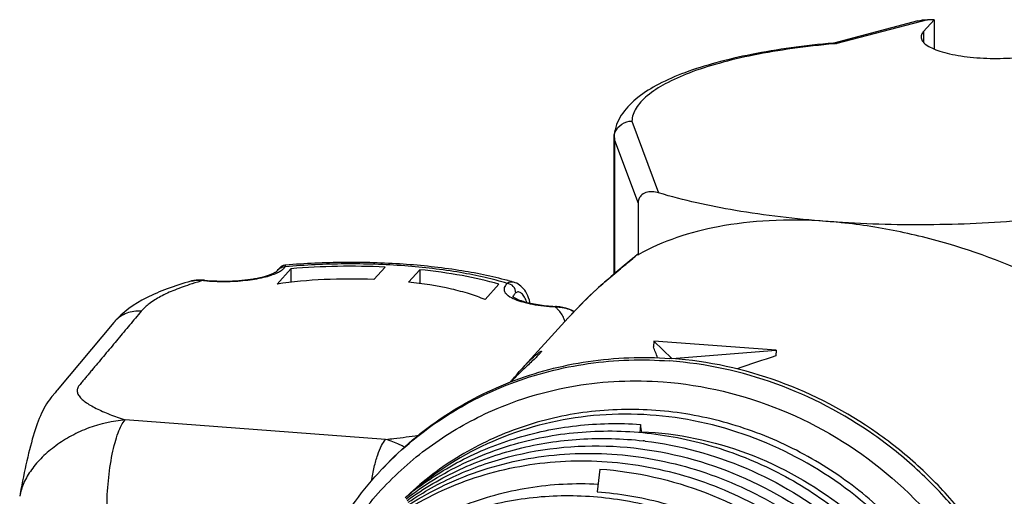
# Model space of a CAD drawing. Header units: millimetres. Extents: x 0 to 420, y 0 to 297.
# Tile 20 of 42: x 157 to 179, y 118 to 129. Entities that reach past the tile are written whole.
import ezdxf

# ---------------------------------------------------------------- set-up
doc = ezdxf.new("R2010")
doc.units = ezdxf.units.MM
doc.header["$LTSCALE"] = 23.1
doc.layers.add('COMPONENTS', color=7, linetype='CONTINUOUS')

msp = doc.modelspace()

# ---------------------------------------------------------------- linework, layer by layer
at = {"layer": 'COMPONENTS', "color": 7, "linetype": 'CONTINUOUS'}
for p, q in [((177.23048, 128.98125), (175.35371, 128.4868)), ((177.5951, 129.0071), (177.35734, 128.74601)), ((177.5951, 129.0071), (177.59521, 128.35391)), ((175.35365, 128.48686), (175.34576, 128.48617)), ((175.36216, 128.4876), (175.35365, 128.48686)), ((170.4491, 123.32483), (170.4486, 126.40538)), ((170.98523, 124.9058), (170.98541, 123.75611)), ((175.22561, 124.49881), (175.17649, 124.50252)), ((175.27372, 124.49526), (175.22561, 124.49881)), ((170.75384, 123.58041), (170.67683, 123.51571)), ((170.8004, 123.61992), (170.75384, 123.58041)), ((170.8427, 123.65628), (170.8004, 123.61992)), ((170.86211, 123.67318), (170.8427, 123.65628)), ((170.93981, 123.7433), (170.92708, 123.73142)), ((170.95481, 123.75767), (170.93981, 123.7433)), ((170.98205, 123.75708), (170.98541, 123.75611)), ((163.23335, 123.44361), (162.92235, 123.10209)), ((163.23335, 123.44361), (163.2334, 123.14193)), ((165.08153, 123.20365), (165.33403, 123.48093)), ((166.10811, 123.42316), (165.8556, 123.14588)), ((166.10811, 123.42316), (166.10816, 123.11461)), ((170.53229, 123.39481), (170.43795, 123.31541)), ((170.67683, 123.51571), (170.53229, 123.39481)), ((160.99752, 123.16594), (160.99814, 123.16611)), ((161.28485, 123.1892), (161.22715, 123.19233)), ((161.29961, 123.18788), (161.28485, 123.1892)), ((168.0857, 123.17691), (168.08039, 123.17836)), ((168.22477, 123.13747), (168.22473, 123.13748)), ((170.23749, 123.14327), (170.19902, 123.10951)), ((170.30571, 123.2025), (170.23749, 123.14327)), ((170.37263, 123.25992), (170.30571, 123.2025)), ((170.43795, 123.31541), (170.37263, 123.25992)), ((167.5668, 122.75551), (167.87781, 123.09703)), ((169.16628, 122.60094), (169.1443, 122.60233)), ((159.27804, 122.24299), (158.0157, 120.73319)), ((169.42662, 122.34658), (168.37625, 121.19316)), ((169.4275, 122.34756), (169.43899, 122.36015)), ((171.33295, 121.82808), (171.32628, 121.70016)), ((171.33295, 121.82808), (171.7409, 121.43882)), ((174.06816, 121.62397), (171.33295, 121.82808)), ((171.7409, 121.43882), (174.06816, 121.62397)), ((174.06816, 121.62397), (174.06149, 121.49605)), ((158.0157, 120.73319), (157.99872, 120.71288)), ((171.04118, 119.96576), (171.0209, 119.78675)), ((171.06948, 119.78207), (171.04118, 119.96576)), ((170.13216, 118.96756), (170.07455, 118.4591))]:
    msp.add_line(p, q, dxfattribs=at)
at = {"layer": 'COMPONENTS', "color": 9, "linetype": 'CONTINUOUS'}
for p, q in [((177.44938, 129.00852), (175.42265, 128.47456)), ((177.35734, 128.74601), (177.35738, 128.50423)), ((170.84645, 126.745), (171.44355, 125.13805)), ((170.45984, 126.31977), (170.46033, 123.33431)), ((170.45984, 126.31977), (170.98523, 124.9058)), ((163.11192, 123.48763), (163.10355, 123.48687)), ((161.02757, 123.10735), (161.0176, 123.10424)), ((170.19902, 123.10951), (170.19985, 123.10969)), ((169.13537, 122.59265), (169.1336, 122.59424)), ((169.43898, 122.36013), (169.45139, 122.37369)), ((165.34755, 119.63034), (159.52944, 120.0645))]:
    msp.add_line(p, q, dxfattribs=at)
at = {"layer": 'COMPONENTS', "color": 7, "linetype": 'CONTINUOUS'}
for points in [[(170.92708, 123.73142), (170.91282, 123.71834), (170.89721, 123.70424), (170.88031, 123.68919), (170.86211, 123.67318)], [(163.04561, 123.50791), (163.03084, 123.50075), (163.01736, 123.49285), (163.00503, 123.48432), (162.99389, 123.47541), (162.98438, 123.46674), (162.97649, 123.45871), (162.96981, 123.45124), (162.96411, 123.44435), (162.95936, 123.43824), (162.9553, 123.43276), (162.95144, 123.42737), (162.94766, 123.42191), (162.94396, 123.41645), (162.94013, 123.4107), (162.93618, 123.4047)], [(163.07787, 123.51885), (163.06135, 123.51401), (163.04561, 123.50791)], [(163.10893, 123.524), (163.09523, 123.52234), (163.07787, 123.51885)], [(161.22715, 123.19233), (161.17102, 123.19203), (161.11671, 123.18823), (161.06437, 123.18099), (161.01417, 123.17035), (160.99751, 123.16594)], [(168.57149, 122.67636), (168.56971, 122.68678), (168.55689, 122.74042), (168.5411, 122.79126), (168.52264, 122.83904), (168.50175, 122.88368), (168.47873, 122.92501), (168.45387, 122.96288), (168.42737, 122.99731), (168.39931, 123.02843), (168.36981, 123.0562), (168.33905, 123.08053), (168.30707, 123.10142), (168.27393, 123.11884), (168.23986, 123.13263), (168.22463, 123.13751)], [(170.19902, 123.1095), (170.10202, 123.02277), (169.95731, 122.88866), (169.81716, 122.75329), (169.68158, 122.61708), (169.55052, 122.4804), (169.43894, 122.36009)], [(169.55938, 122.48964), (169.50158, 122.5185), (169.43903, 122.54395), (169.37398, 122.56491), (169.30651, 122.58146), (169.23703, 122.5935), (169.16628, 122.60094)], [(157.99872, 120.71288), (157.96578, 120.67348), (157.89434, 120.58799)], [(157.89434, 120.58799), (157.86965, 120.55756), (157.83914, 120.51736), (157.80637, 120.47069), (157.77495, 120.42219), (157.74547, 120.37296), (157.71698, 120.32157), (157.68963, 120.26842), (157.66345, 120.21377), (157.63823, 120.1574), (157.61376, 120.09902), (157.59, 120.03871), (157.56691, 119.97653), (157.54429, 119.91214), (157.5221, 119.84558), (157.50036, 119.77698), (157.47894, 119.70614), (157.45782, 119.63309), (157.43701, 119.55798), (157.41646, 119.48077), (157.39615, 119.40149), (157.37609, 119.32026), (157.35627, 119.23718), (157.33667, 119.15231), (157.31729, 119.06572), (157.29813, 118.9775), (157.27917, 118.88769), (157.2604, 118.79636), (157.24184, 118.70363), (157.22346, 118.60953), (157.20527, 118.51412), (157.18726, 118.41755), (157.17661, 118.35935)]]:
    msp.add_lwpolyline(points, dxfattribs=at)
for centre, radius, start, end in [((177.25016, 101.13557), 27.87367, 89.290935, 89.590477), ((171.38648, 126.33239), 0.94076, 170.084181, 175.171171), ((170.4592, 126.40538), 0.0106, 174.708622, 180.010044), ((171.48206, 126.4722), 1.03351, 183.373541, 186.206293), ((171.49569, 126.47364), 1.04721, 186.203837, 188.168004), ((171.50065, 126.47433), 1.05222, 188.166615, 188.446335), ((170.86844, 123.35588), 0.41697, 74.188951, 76.569445), ((166.11097, 115.94887), 7.49294, 73.614884, 74.719434), ((169.38005, 127.01829), 4.42223, 266.811629, 266.944057), ((171.09867, 112.83238), 8.63038, 85.73239, 86.050388), ((170.16671, 111.59727), 8.05611, 83.044678, 83.349607), ((170.77769, 113.78515), 7.5634, 137.111377, 137.675041)]:
    msp.add_arc(centre, radius, start, end, dxfattribs=at)
at = {"layer": 'COMPONENTS', "color": 9, "linetype": 'CONTINUOUS'}
for centre, radius, start, end in [((177.10031, 108.80473), 19.74124, 94.875027, 95.047355), ((161.14659, 122.63164), 0.55471, 103.651289, 105.526383), ((163.01423, 116.70763), 6.70099, 104.995432, 107.245869), ((161.68504, 127.37727), 4.2163, 264.492743, 264.742212), ((169.11027, 121.50441), 1.09008, 88.234092, 88.773738), ((159.8123, 121.79634), 0.69636, 136.927512, 140.104324)]:
    msp.add_arc(centre, radius, start, end, dxfattribs=at)
at = {"layer": 'COMPONENTS', "color": 7, "linetype": 'CONTINUOUS'}
for major_axis, ratio, start_param, end_param in [((-1.03416, 10.60229), 0.17369481, -0.58123167, -0.5362041), ((12.90767, 7.85326), 0.46726695, 1.08459958, 1.1503091)]:
    msp.add_ellipse((171.27449, 112.49409), major_axis=major_axis, ratio=ratio, start_param=start_param, end_param=end_param, dxfattribs=at)
for points in [[(177.22862, 128.98078), (177.30031, 128.99976), (177.37522, 129.00906), (177.44938, 129.00852)], [(175.36216, 128.4876), (175.37541, 128.48873), (175.38909, 128.48694), (175.4018, 128.48303)], [(175.4018, 128.48303), (175.40897, 128.48082), (175.41596, 128.47794), (175.42265, 128.47456)], [(170.45034, 126.41139), (170.45489, 126.44158), (170.46332, 126.47141), (170.47505, 126.49961)], [(170.44864, 126.40636), (170.44881, 126.40812), (170.44944, 126.40986), (170.45034, 126.41139)], [(170.95481, 123.75765), (170.95748, 123.76024), (170.96167, 123.76231), (170.96529, 123.76145)]]:
    msp.add_open_spline(points, degree=3, dxfattribs=at)
for points, knots in [([(177.3029, 128.62449), (177.30288, 128.5943), (177.32827, 128.52547), (177.41815, 128.44282), (177.55276, 128.36706), (177.73186, 128.2995), (177.9503, 128.24163), (178.20176, 128.19556), (178.47827, 128.16281), (178.87074, 128.13839), (179.35634, 128.14561), (179.82092, 128.19994), (180.14764, 128.27447), (180.34381, 128.33842), (180.49718, 128.41075), (180.57906, 128.47113), (180.60846, 128.50341)], [0, 0, 0, 0, 0.02571736, 0.05874229, 0.10226123, 0.15674144, 0.221357, 0.29456109, 0.37435417, 0.4584389, 0.62941982, 0.78742694, 0.8558313, 0.91467054, 0.96280136, 1, 1, 1, 1]), ([(177.35734, 128.74601), (177.34878, 128.73661), (177.32055, 128.70187), (177.30291, 128.6567), (177.3029, 128.62449)], [0, 0, 0, 0, 0.2830305, 1, 1, 1, 1]), ([(175.34576, 128.48617), (175.02954, 128.45852), (174.41796, 128.39058), (173.542, 128.24577), (172.74907, 128.06325), (172.0537, 127.84603), (171.46554, 127.59354), (170.98642, 127.30205), (170.67905, 126.99957), (170.51951, 126.72141), (170.47316, 126.57095), (170.45977, 126.49439)], [0, 0, 0, 0, 0.17208708, 0.33342746, 0.48106657, 0.61285381, 0.72787497, 0.82722569, 0.91561204, 0.9578665, 1, 1, 1, 1]), ([(170.47505, 126.49961), (170.50453, 126.57041), (170.61073, 126.69711), (170.76834, 126.74398), (170.84645, 126.745)], [0, 0, 0, 0, 0.49538991, 1, 1, 1, 1]), ([(171.44355, 125.13805), (171.39583, 125.15244), (171.30025, 125.16971), (171.15659, 125.15505), (171.04882, 125.09055), (170.99446, 124.99788), (170.98522, 124.93801), (170.98523, 124.9058)], [0, 0, 0, 0, 0.24791048, 0.47715787, 0.70645293, 0.83980236, 1, 1, 1, 1]), ([(175.17649, 124.50252), (174.50025, 124.5543), (173.2433, 124.70032), (172.0043, 124.96887), (171.44355, 125.13805)], [0, 0, 0, 0, 0.53659168, 1, 1, 1, 1]), ([(175.17649, 124.50252), (174.75624, 124.53325), (173.94906, 124.54303), (172.52217, 124.38368), (171.53515, 124.06573), (170.98541, 123.75597)], [0, 0, 0, 0, 0.29360522, 0.56033307, 1, 1, 1, 1]), ([(179.61654, 124.52817), (178.89737, 124.46412), (177.44835, 124.39787), (175.99857, 124.44255), (175.27372, 124.49526)], [0, 0, 0, 0, 0.49835988, 1, 1, 1, 1]), ([(180.27433, 123.06295), (179.51661, 123.4444), (178.30211, 123.9249), (176.82172, 124.28543), (175.93823, 124.42968), (175.49454, 124.47846), (175.27372, 124.49526)], [0, 0, 0, 0, 0.48666203, 0.74410247, 0.87295141, 1, 1, 1, 1]), ([(168.08039, 123.17836), (167.71953, 123.27676), (166.94165, 123.4328), (165.71625, 123.56365), (164.42136, 123.60107), (163.5444, 123.56159), (163.10894, 123.52402)], [0, 0, 0, 0, 0.22420534, 0.47440505, 0.73800127, 1, 1, 1, 1]), ([(161.29963, 123.18789), (161.39136, 123.17905), (161.57772, 123.16744), (161.85692, 123.16688), (162.08779, 123.18026), (162.2656, 123.19949), (162.39028, 123.21746), (162.50659, 123.2389), (162.61281, 123.26338), (162.70713, 123.29029), (162.77707, 123.31496), (162.82539, 123.33535), (162.85579, 123.3498), (162.88145, 123.36366), (162.90259, 123.377), (162.91759, 123.38717), (162.9296, 123.39802), (162.9324, 123.40006), (162.93655, 123.40526), (162.93625, 123.4048)], [0, 0, 0, 0, 0.16487105, 0.33378276, 0.49921056, 0.57828502, 0.65368938, 0.72450409, 0.7898044, 0.84862102, 0.89990023, 0.92234918, 0.94244227, 0.96000584, 0.97476425, 0.98636245, 0.99446369, 0.99900461, 1, 1, 1, 1]), ([(165.33403, 123.48093), (164.98181, 123.49804), (164.28061, 123.50845), (163.58016, 123.47346), (163.23335, 123.44361)], [0, 0, 0, 0, 0.50325089, 1, 1, 1, 1]), ([(167.87781, 123.09703), (167.60889, 123.17662), (167.02194, 123.3093), (166.42646, 123.39074), (166.10811, 123.42316)], [0, 0, 0, 0, 0.46707143, 1, 1, 1, 1]), ([(160.99809, 123.1661), (160.81977, 123.11636), (160.48218, 123.00912), (159.87845, 122.75167), (159.47345, 122.47672), (159.27804, 122.24299)], [0, 0, 0, 0, 0.28139305, 0.53690281, 1, 1, 1, 1]), ([(165.08153, 123.20365), (164.71288, 123.21897), (163.99065, 123.21707), (163.27098, 123.15276), (162.92235, 123.10209)], [0, 0, 0, 0, 0.511559, 1, 1, 1, 1]), ([(167.5668, 122.75551), (167.45466, 122.80336), (167.20707, 122.89107), (166.63905, 123.03952), (166.17826, 123.11051), (165.8556, 123.14588)], [0, 0, 0, 0, 0.20781487, 0.44675267, 1, 1, 1, 1]), ([(168.18411, 122.8286), (168.18355, 122.82985), (168.18116, 122.83394), (168.18505, 122.82875), (168.19107, 122.82329), (168.2079, 122.80931), (168.22835, 122.79634), (168.25055, 122.7838), (168.27865, 122.76949), (168.31951, 122.75132), (168.37503, 122.73044), (168.46312, 122.70211), (168.58916, 122.67048), (168.75642, 122.63986), (168.94042, 122.61653), (169.0683, 122.60656), (169.13409, 122.6029)], [0, 0, 0, 0, 0.00412793, 0.00675886, 0.01261568, 0.03415461, 0.06736528, 0.08778192, 0.11053313, 0.16252374, 0.22235453, 0.28924064, 0.44130112, 0.61358482, 0.80142543, 1, 1, 1, 1]), ([(168.82778, 121.60075), (168.82775, 121.59768), (168.82286, 121.58945), (168.81266, 121.5752), (168.79506, 121.55485), (168.75934, 121.51618), (168.69879, 121.45573), (168.61045, 121.37061), (168.50509, 121.27073), (168.38803, 121.15948), (168.26395, 121.03994), (168.18004, 120.95717), (168.13769, 120.91477)], [0, 0, 0, 0, 0.00945549, 0.02769171, 0.05513665, 0.09161835, 0.1901299, 0.31825169, 0.46947762, 0.63711995, 0.81548508, 1, 1, 1, 1]), ([(168.37779, 121.19486), (168.43161, 121.25393), (168.53175, 121.35909), (168.65561, 121.47627), (168.73213, 121.5413), (168.76687, 121.56826), (168.7867, 121.58313), (168.80463, 121.59411), (168.81391, 121.60097), (168.8278, 121.60414), (168.82778, 121.60075)], [0, 0, 0, 0, 0.39257902, 0.71329377, 0.83647728, 0.88661587, 0.9282136, 0.96062928, 0.98335253, 1, 1, 1, 1]), ([(165.2359, 118.93288), (165.63092, 119.36668), (166.52934, 120.14747), (168.11576, 120.97972), (169.86895, 121.4399), (171.08623, 121.48416), (171.69313, 121.44225)], [0, 0, 0, 0, 0.24602881, 0.49385569, 0.74489906, 1, 1, 1, 1]), ([(165.23615, 118.93261), (165.63387, 119.36077), (166.53607, 120.12999), (168.12321, 120.94582), (169.87304, 121.3917), (171.08599, 121.42847), (171.6904, 121.38337)], [0, 0, 0, 0, 0.24597787, 0.4938098, 0.74488245, 1, 1, 1, 1]), ([(178.2651, 107.10171), (178.51983, 107.389), (178.98701, 108.00456), (179.54079, 109.02514), (179.93785, 110.12423), (180.24905, 111.66909), (180.20855, 113.68989), (179.6078, 115.63711), (178.82526, 117.07341), (178.09349, 118.07505), (177.23454, 118.97472), (175.94703, 120.01147), (174.11395, 120.97145), (172.49746, 121.32314), (171.6904, 121.38337)], [0, 0, 0, 0, 0.05970958, 0.11962653, 0.17992294, 0.24073795, 0.36394134, 0.48971309, 0.5535294, 0.61769424, 0.68204304, 0.74639768, 0.87414395, 1, 1, 1, 1]), ([(178.24868, 107.08269), (178.50855, 107.36808), (178.98607, 107.98076), (179.55486, 108.99985), (179.96596, 110.09994), (180.29412, 111.64907), (180.27065, 113.6803), (179.67982, 115.64135), (178.90111, 117.08922), (178.17015, 118.09957), (177.31009, 119.00746), (176.01888, 120.05403), (174.17766, 121.02337), (172.55236, 121.37827), (171.7409, 121.43882)], [0, 0, 0, 0, 0.05971653, 0.11962644, 0.17990576, 0.24069806, 0.36385199, 0.48959557, 0.55341141, 0.61758361, 0.68194647, 0.74632013, 0.87410779, 1, 1, 1, 1]), ([(168.14235, 120.91976), (168.16204, 120.94416), (168.23851, 121.03756), (168.31761, 121.12881), (168.37779, 121.19486)], [0, 0, 0, 0, 0.25979374, 1, 1, 1, 1]), ([(167.73053, 120.27445), (168.32036, 120.53473), (169.58075, 120.90891), (170.89306, 120.9646), (171.54593, 120.91588)], [0, 0, 0, 0, 0.49615925, 1, 1, 1, 1]), ([(171.54593, 120.91588), (172.44438, 120.84884), (174.24322, 120.41709), (176.61465, 118.98519), (178.4613, 116.91259), (179.40896, 114.80705), (179.74142, 113.0346), (179.77349, 111.69915), (179.58653, 110.39001), (179.18486, 109.14184), (178.57853, 107.98853), (177.78344, 106.96149), (176.82152, 106.089), (176.08763, 105.62689), (175.70378, 105.42894)], [0, 0, 0, 0, 0.12646676, 0.25471361, 0.38321572, 0.51034995, 0.5732296, 0.63543783, 0.69699682, 0.75799822, 0.81859378, 0.87897982, 0.9393759, 1, 1, 1, 1]), ([(163.81246, 116.20874), (163.99035, 116.65731), (164.43273, 117.52099), (165.33405, 118.66094), (166.44069, 119.60425), (167.28821, 120.07926), (167.73053, 120.27445)], [0, 0, 0, 0, 0.25032319, 0.49967926, 0.7492018, 1, 1, 1, 1]), ([(171.38247, 120.27863), (170.87165, 120.31675), (169.84707, 120.29324), (168.36025, 119.95134), (166.9924, 119.31661), (166.19404, 118.71183), (165.83454, 118.3727)], [0, 0, 0, 0, 0.25492067, 0.50606073, 0.75404987, 1, 1, 1, 1]), ([(179.12449, 112.03642), (179.12441, 112.54101), (179.02227, 113.55994), (178.57733, 115.0372), (177.85744, 116.42119), (176.89028, 117.65879), (175.71282, 118.70343), (174.36948, 119.51543), (172.91181, 120.06381), (171.89187, 120.24062), (171.38247, 120.27863)], [0, 0, 0, 0, 0.12225853, 0.24625064, 0.37168803, 0.4980541, 0.62471149, 0.75098283, 0.87623519, 1, 1, 1, 1]), ([(179.02854, 111.93105), (179.02842, 112.67715), (178.80309, 114.19169), (177.8467, 116.2869), (176.35054, 118.06907), (174.43678, 119.39209), (172.25988, 120.14838), (169.99538, 120.27168), (167.83221, 119.7472), (166.56979, 118.98287), (166.02116, 118.51957)], [0, 0, 0, 0, 0.12435279, 0.25112028, 0.37931215, 0.50750406, 0.63427215, 0.75862162, 0.88031652, 1, 1, 1, 1]), ([(165.78237, 118.33108), (166.13873, 118.62557), (166.91565, 119.14668), (168.21475, 119.69099), (169.60892, 119.98025), (170.56448, 119.99944), (171.04118, 119.96576)], [0, 0, 0, 0, 0.24616321, 0.49439055, 0.74553008, 1, 1, 1, 1]), ([(165.80323, 118.30261), (166.19792, 118.60838), (167.0599, 119.13947), (168.4963, 119.65146), (170.02579, 119.8646), (171.58748, 119.77033), (173.12044, 119.37424), (174.56557, 118.69274), (175.86605, 117.75274), (176.60643, 116.97621), (176.93655, 116.55802)], [0, 0, 0, 0, 0.12018591, 0.24157705, 0.36459754, 0.48938627, 0.61580021, 0.74345142, 0.87174817, 1, 1, 1, 1]), ([(165.8286, 118.26878), (166.19723, 118.53627), (166.99245, 119.00262), (168.30144, 119.46556), (169.68915, 119.67994), (170.63144, 119.65376), (171.09969, 119.59917)], [0, 0, 0, 0, 0.24593008, 0.49418061, 0.745447, 1, 1, 1, 1]), ([(171.06661, 119.80318), (171.8683, 119.76715), (173.48328, 119.42859), (175.63686, 118.21207), (177.34266, 116.41065), (178.07235, 114.91979), (178.31, 114.14508)], [0, 0, 0, 0, 0.2470846, 0.49833204, 0.75049965, 1, 1, 1, 1]), ([(165.85184, 118.22515), (166.19011, 118.45512), (166.91146, 118.8589), (168.47921, 119.41387), (169.75262, 119.52558), (170.58667, 119.46666)], [0, 0, 0, 0, 0.24675396, 0.49560368, 1, 1, 1, 1]), ([(170.58667, 119.46666), (171.39447, 119.4093), (173.01312, 119.04352), (175.17982, 117.82234), (176.92252, 116.04152), (177.70298, 114.57009), (177.97385, 113.80165)], [0, 0, 0, 0, 0.24769716, 0.49894323, 0.7507866, 1, 1, 1, 1]), ([(171.14226, 119.59409), (171.91475, 119.49985), (173.44984, 119.08295), (175.49044, 117.85119), (177.12804, 116.11649), (177.86612, 114.70401), (178.12535, 113.96772)], [0, 0, 0, 0, 0.24818469, 0.49946363, 0.75105377, 1, 1, 1, 1]), ([(165.40718, 117.84831), (165.89013, 118.21438), (166.96335, 118.82757), (168.76121, 119.31628), (170.65299, 119.35705), (172.52872, 118.94838), (174.28238, 118.11719), (175.8151, 116.91126), (177.03951, 115.40075), (177.61027, 114.23716), (177.82234, 113.63533)], [0, 0, 0, 0, 0.1199568, 0.241529, 0.36518264, 0.49088991, 0.61814413, 0.74608831, 0.87369235, 1, 1, 1, 1]), ([(165.44699, 117.82187), (165.93455, 118.16632), (167.00995, 118.7365), (168.79253, 119.17172), (170.65611, 119.17153), (172.49567, 118.7381), (174.21067, 117.89798), (175.70727, 116.69794), (176.90374, 115.20619), (177.4624, 114.06067), (177.67084, 113.46862)], [0, 0, 0, 0, 0.12002437, 0.24171363, 0.36547202, 0.49122598, 0.61845065, 0.74630602, 0.87380093, 1, 1, 1, 1]), ([(170.13216, 118.96756), (170.93996, 118.9102), (172.55861, 118.54442), (174.72531, 117.32324), (176.46801, 115.54242), (177.24847, 114.07099), (177.51934, 113.30254)], [0, 0, 0, 0, 0.24769716, 0.49894323, 0.7507866, 1, 1, 1, 1]), ([(163.43283, 115.6213), (163.58872, 116.22498), (164.04364, 117.39525), (164.76933, 118.42057), (165.18578, 118.87784)], [0, 0, 0, 0, 0.50200983, 1, 1, 1, 1]), ([(164.58714, 116.43822), (164.92512, 116.80947), (165.69198, 117.47884), (167.04352, 118.19919), (168.53685, 118.60849), (169.5756, 118.66118), (170.09418, 118.63364)], [0, 0, 0, 0, 0.24629285, 0.4942588, 0.74524003, 1, 1, 1, 1]), ([(174.71808, 116.27616), (174.35112, 116.61029), (173.55662, 117.21167), (172.22784, 117.87853), (170.81158, 118.28539), (169.36199, 118.41568), (167.93433, 118.2637), (166.5835, 117.83416), (165.36268, 117.14342), (164.66546, 116.52425), (164.35525, 116.18359)], [0, 0, 0, 0, 0.1296004, 0.25851751, 0.38616262, 0.51212651, 0.63624499, 0.75863396, 0.87968264, 1, 1, 1, 1]), ([(170.07455, 118.4591), (170.55986, 118.42474), (171.53181, 118.26021), (173.38424, 117.57336), (175.42149, 116.08955), (176.79449, 113.98253), (177.36495, 112.11343), (177.46572, 111.14837), (177.46732, 110.67059)], [0, 0, 0, 0, 0.1243903, 0.25017995, 0.50280244, 0.75385171, 0.87784514, 1, 1, 1, 1])]:
    msp.add_open_spline(points, degree=3, knots=knots, dxfattribs=at)
at = {"layer": 'COMPONENTS', "color": 9, "linetype": 'CONTINUOUS'}
for points, knots in [([(175.3635, 128.46942), (175.05148, 128.44186), (174.44949, 128.37435), (173.59041, 128.23075), (172.8204, 128.05131), (172.15739, 127.84062), (171.61682, 127.60401), (171.25639, 127.37699), (171.04832, 127.18146), (170.93938, 127.03979), (170.86921, 126.8945), (170.84914, 126.79371), (170.84645, 126.745)], [0, 0, 0, 0, 0.18578422, 0.35910001, 0.51631148, 0.65436607, 0.77109119, 0.86566354, 0.90508474, 0.93989911, 0.97106707, 1, 1, 1, 1]), ([(170.19985, 123.10969), (170.31606, 123.21192), (170.53752, 123.39947), (170.76176, 123.58369), (170.86436, 123.67204)], [0, 0, 0, 0, 0.53337478, 1, 1, 1, 1]), ([(170.86436, 123.67204), (170.87362, 123.68001), (170.9076, 123.70944), (170.94123, 123.73927), (170.96529, 123.76145)], [0, 0, 0, 0, 0.27187913, 1, 1, 1, 1]), ([(161.29868, 123.17871), (161.45229, 123.16457), (161.76002, 123.15249), (162.20371, 123.1761), (162.54804, 123.22966), (162.78297, 123.29445), (162.88314, 123.333), (162.92753, 123.35418)], [0, 0, 0, 0, 0.28004696, 0.55799271, 0.80573602, 0.91070735, 1, 1, 1, 1]), ([(162.92753, 123.35418), (162.93179, 123.35621), (162.9482, 123.36419), (162.96435, 123.3727), (162.97613, 123.37935)], [0, 0, 0, 0, 0.25878607, 1, 1, 1, 1]), ([(162.93625, 123.4048), (162.95364, 123.43134), (163.00465, 123.47615), (163.07102, 123.48861), (163.10355, 123.48687)], [0, 0, 0, 0, 0.49345137, 1, 1, 1, 1]), ([(162.97613, 123.37935), (163.00318, 123.39464), (163.05023, 123.42533), (163.08993, 123.46606), (163.10355, 123.48687)], [0, 0, 0, 0, 0.55552434, 1, 1, 1, 1]), ([(163.10355, 123.48687), (163.10495, 123.4922), (163.10731, 123.50114), (163.10936, 123.51358), (163.11051, 123.51936), (163.10976, 123.52409), (163.10891, 123.52402)], [0, 0, 0, 0, 0.43400041, 0.74638075, 0.93301235, 1, 1, 1, 1]), ([(168.0644, 123.11679), (167.90139, 123.16668), (167.55408, 123.25759), (166.79301, 123.40708), (165.74756, 123.52708), (164.44185, 123.56886), (163.55297, 123.52767), (163.11192, 123.48763)], [0, 0, 0, 0, 0.10245379, 0.21555223, 0.46594265, 0.73383964, 1, 1, 1, 1]), ([(161.01567, 123.17067), (161.03629, 123.17568), (161.12358, 123.19175), (161.2136, 123.18931), (161.2804, 123.18043)], [0, 0, 0, 0, 0.23949868, 1, 1, 1, 1]), ([(161.29961, 123.18788), (161.29805, 123.18802), (161.29099, 123.18778), (161.28452, 123.18393), (161.2804, 123.18043)], [0, 0, 0, 0, 0.22532588, 1, 1, 1, 1]), ([(168.22468, 123.1375), (168.19785, 123.1454), (168.14102, 123.15107), (168.08755, 123.13104), (168.0644, 123.11679)], [0, 0, 0, 0, 0.5071075, 1, 1, 1, 1]), ([(161.0176, 123.10424), (160.88923, 123.06401), (160.65176, 122.98081), (160.33278, 122.83521), (160.07936, 122.67951), (159.94375, 122.55861), (159.89165, 122.49631)], [0, 0, 0, 0, 0.3120084, 0.58290564, 0.81163321, 1, 1, 1, 1]), ([(168.0644, 123.11679), (168.04863, 123.10342), (168.02152, 123.07625), (167.99447, 123.02884), (167.98768, 122.97886), (168.0025, 122.92965), (168.0364, 122.88329), (168.11125, 122.81924), (168.18354, 122.78351), (168.23643, 122.76144)], [0, 0, 0, 0, 0.1233008, 0.22693293, 0.31999552, 0.41560047, 0.52580927, 0.65812451, 1, 1, 1, 1]), ([(168.25391, 122.90686), (168.2539, 122.95733), (168.21292, 123.06046), (168.11442, 123.11195), (168.0644, 123.11679)], [0, 0, 0, 0, 0.5010862, 1, 1, 1, 1]), ([(168.25391, 122.90686), (168.24611, 122.90025), (168.22038, 122.87623), (168.19956, 122.84502), (168.19365, 122.82057)], [0, 0, 0, 0, 0.28890085, 1, 1, 1, 1]), ([(168.49843, 122.69431), (168.48612, 122.73455), (168.45669, 122.80612), (168.40136, 122.88076), (168.35104, 122.91605), (168.31537, 122.92781), (168.28109, 122.92492), (168.26205, 122.91376), (168.25391, 122.90686)], [0, 0, 0, 0, 0.33849428, 0.61825085, 0.73167077, 0.82816726, 0.91417739, 1, 1, 1, 1]), ([(169.45139, 122.37369), (169.51007, 122.43772), (169.74964, 122.69287), (170.00227, 122.93589), (170.19985, 123.10969)], [0, 0, 0, 0, 0.24815325, 1, 1, 1, 1]), ([(168.23643, 122.76144), (168.2938, 122.7375), (168.42281, 122.6952), (168.72105, 122.62872), (168.96387, 122.6033), (169.1336, 122.59424)], [0, 0, 0, 0, 0.20358376, 0.44329772, 1, 1, 1, 1]), ([(159.89165, 122.49631), (159.80485, 122.39248), (159.63123, 122.18483), (159.41422, 121.92527), (159.24061, 121.71763), (159.1104, 121.56189), (158.98019, 121.40615), (158.87168, 121.27637), (158.78487, 121.17255), (158.71976, 121.09468), (158.65468, 121.0168), (158.58948, 120.93897), (158.5357, 120.87416), (158.49302, 120.82433), (158.47086, 120.78426), (158.45918, 120.74331), (158.45874, 120.6874), (158.48659, 120.61562), (158.55195, 120.53825), (158.6427, 120.46379), (158.75521, 120.3918), (158.88562, 120.32199), (159.03077, 120.25435), (159.2455, 120.16483), (159.41392, 120.10387), (159.52944, 120.0645)], [0, 0, 0, 0, 0.11310739, 0.22621478, 0.28276847, 0.33932216, 0.39587586, 0.45242955, 0.4807064, 0.50898326, 0.53726012, 0.56553699, 0.59382429, 0.60770993, 0.62024882, 0.63177924, 0.64293166, 0.66642375, 0.69413365, 0.72684141, 0.76421088, 0.80560527, 0.85038639, 0.8980022, 1, 1, 1, 1]), ([(159.89165, 122.49631), (159.78301, 122.50375), (159.56228, 122.47361), (159.37615, 122.34949), (159.30362, 122.27191)], [0, 0, 0, 0, 0.50626988, 1, 1, 1, 1]), ([(169.1443, 122.60233), (169.14341, 122.60237), (169.13875, 122.60149), (169.13563, 122.59735), (169.1336, 122.59424)], [0, 0, 0, 0, 0.19310993, 1, 1, 1, 1]), ([(169.19429, 122.53504), (169.1897, 122.53991), (169.17066, 122.55972), (169.15078, 122.57871), (169.13537, 122.59265)], [0, 0, 0, 0, 0.24351733, 1, 1, 1, 1]), ([(169.14386, 122.59397), (169.18004, 122.59286), (169.32282, 122.58147), (169.464, 122.53915), (169.5585, 122.48883)], [0, 0, 0, 0, 0.25266108, 1, 1, 1, 1]), ([(169.35029, 122.26263), (169.3452, 122.28608), (169.31393, 122.38725), (169.25006, 122.47573), (169.19429, 122.53504)], [0, 0, 0, 0, 0.22766963, 1, 1, 1, 1]), ([(159.52944, 120.0645), (159.25405, 120.04458), (158.84052, 119.95102), (158.33431, 119.72109), (157.98427, 119.50187), (157.68091, 119.24674), (157.43684, 118.96651), (157.2623, 118.67116), (157.19531, 118.46212), (157.17674, 118.36001)], [0, 0, 0, 0, 0.26842542, 0.40497066, 0.53954581, 0.66860074, 0.78899093, 0.89911315, 1, 1, 1, 1]), ([(159.12568, 118.08794), (159.12564, 118.295), (159.14661, 118.70212), (159.21614, 119.19353), (159.29895, 119.54891), (159.3666, 119.76594), (159.43944, 119.93652), (159.49796, 120.02994), (159.52943, 120.0645)], [0, 0, 0, 0, 0.30417833, 0.59793309, 0.72771353, 0.83997146, 0.93132763, 1, 1, 1, 1]), ([(165.03025, 118.69731), (165.04815, 118.80329), (165.08735, 119.00043), (165.16132, 119.26717), (165.24306, 119.47563), (165.31046, 119.5896), (165.34756, 119.63034)], [0, 0, 0, 0, 0.32434088, 0.60622119, 0.83371568, 1, 1, 1, 1]), ([(165.34755, 119.63034), (165.40948, 119.63706), (165.65309, 119.66443), (165.89627, 119.69584), (166.07713, 119.72271)], [0, 0, 0, 0, 0.25411328, 1, 1, 1, 1]), ([(165.76759, 119.4602), (165.73278, 119.47873), (165.59768, 119.54667), (165.4554, 119.60091), (165.34756, 119.63034)], [0, 0, 0, 0, 0.26077644, 1, 1, 1, 1])]:
    msp.add_open_spline(points, degree=3, knots=knots, dxfattribs=at)

doc.saveas('drawing.dxf')
